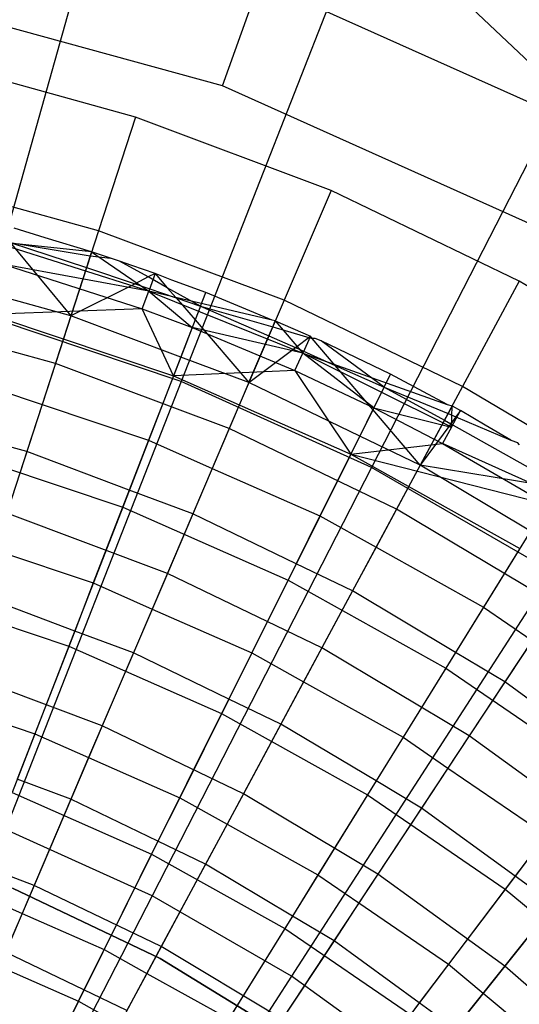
# Model space of a CAD drawing. Extents: x 0.1 to 25.1, y -5.4 to 12.3.
# Tile 86 of 107: x 13.2 to 13.7, y 1.9 to 2.8. Entities that reach past the tile are written whole.
import ezdxf

# ---------------------------------------------------------------- set-up
doc = ezdxf.new("R2010")
doc.units = 0
doc.header["$LTSCALE"] = 2.54
doc.layers.get('0').update_dxf_attribs({"color": 13, "linetype": 'CONTINUOUS'})

# ---------------------------------------------------------------- blocks, each defined once
blk = doc.blocks.new('GRUPUJ_1')
at = {"color": 0}
for p, q in [((13.16695, 8.36862, 18.29638), (13.04485, 7.93464, 18.47771)), ((13.16695, 8.36862, 18.29638), (13.04485, 7.93464, 18.47771)), ((13.4132, 8.32494, 7.37045), (13.64552, 8.10471, 7.3365)), ((13.4132, 8.32494, 7.37045), (13.64552, 8.10471, 7.3365)), ((13.39966, 8.29044, 18.29638), (13.23496, 7.87077, 18.47771)), ((13.39966, 8.29044, 18.29638), (13.23496, 7.87077, 18.47771)), ((13.27449, 8.15456, 7.325), (13.31053, 8.25488, 7.3365)), ((13.27449, 8.15456, 7.325), (13.31053, 8.25488, 7.3365)), ((13.31053, 8.25488, 7.3365), (13.64552, 8.10471, 7.3365)), ((13.31053, 8.25488, 7.3365), (13.64552, 8.10471, 7.3365)), ((13.27449, 8.15456, 7.325), (12.93624, 8.24751, 7.325)), ((13.27449, 8.15456, 7.325), (12.93624, 8.24751, 7.325)), ((13.62343, 8.18947, 18.29638), (13.41776, 7.78829, 18.47771)), ((13.62343, 8.18947, 18.29638), (13.41776, 7.78829, 18.47771)), ((13.19098, 8.12476, 7.225), (12.99757, 8.17814, 7.225)), ((13.19098, 8.12476, 7.225), (12.99757, 8.17814, 7.225)), ((13.59459, 8.01106, 7.325), (13.27449, 8.15456, 7.325)), ((13.59459, 8.01106, 7.325), (13.27449, 8.15456, 7.325)), ((13.19098, 8.12476, 7.225), (13.15552, 8.01563, 7.10368)), ((13.19098, 8.12476, 7.225), (13.15552, 8.01563, 7.10368)), ((13.37883, 8.05426, 7.225), (13.19098, 8.12476, 7.225)), ((13.37883, 8.05426, 7.225), (13.19098, 8.12476, 7.225)), ((13.15552, 8.01563, 7.10368), (12.97204, 8.06627, 7.10368)), ((13.15552, 8.01563, 7.10368), (12.97204, 8.06627, 7.10368)), ((13.37883, 8.05426, 7.225), (13.33373, 7.94875, 7.10368)), ((13.37883, 8.05426, 7.225), (13.33373, 7.94875, 7.10368)), ((13.5596, 7.96721, 7.225), (13.37883, 8.05426, 7.225)), ((13.5596, 7.96721, 7.225), (13.37883, 8.05426, 7.225)), ((13.10447, 8.00868, 7.225), (13.07469, 8.01797, 7.225)), ((13.10447, 8.00868, 7.225), (13.07469, 8.01797, 7.225)), ((13.10447, 8.00868, 7.225), (13.07469, 8.01797, 7.225)), ((13.14894, 7.99535, 7.225), (13.10447, 8.00868, 7.225)), ((13.14894, 7.99535, 7.225), (13.10447, 8.00868, 7.225)), ((13.14894, 7.99535, 7.225), (13.10447, 8.00868, 7.225)), ((13.15552, 8.01563, 7.10368), (13.11412, 7.88819, 6.97766)), ((13.15552, 8.01563, 7.10368), (13.11412, 7.88819, 6.97766)), ((13.33373, 7.94875, 7.10368), (13.15552, 8.01563, 7.10368)), ((13.33373, 7.94875, 7.10368), (13.15552, 8.01563, 7.10368)), ((13.20372, 7.95749, 7.24224), (13.05166, 8.00561, 7.24224)), ((13.14894, 7.99535, 7.225), (13.05166, 8.00561, 7.24224)), ((13.20372, 7.95749, 7.24224), (13.05166, 8.00561, 7.24224)), ((13.14894, 7.99535, 7.225), (13.05166, 8.00561, 7.24224)), ((13.07084, 8.00442, 7.21031), (13.14406, 7.98036, 7.20987)), ((13.07084, 8.00442, 7.21031), (13.14764, 7.99138, 7.22096)), ((13.07084, 8.00442, 7.21031), (13.12896, 7.93388, 7.15925)), ((13.07084, 8.00442, 7.21031), (13.14406, 7.98036, 7.20987)), ((13.07084, 8.00442, 7.21031), (13.14764, 7.99138, 7.22096)), ((13.07084, 8.00442, 7.21031), (13.12896, 7.93388, 7.15925)), ((13.07084, 8.00442, 7.21031), (13.14406, 7.98036, 7.20987)), ((13.14764, 7.99138, 7.22096), (13.14406, 7.98036, 7.20987)), ((13.14764, 7.99138, 7.22096), (13.14406, 7.98036, 7.20987)), ((13.14894, 7.99535, 7.225), (13.14764, 7.99138, 7.22096)), ((13.14894, 7.99535, 7.225), (13.14764, 7.99138, 7.22096)), ((13.14764, 7.99138, 7.22096), (13.16713, 7.98913, 7.225)), ((13.14764, 7.99138, 7.22096), (13.16713, 7.98913, 7.225)), ((13.16713, 7.98913, 7.225), (13.14894, 7.99535, 7.225)), ((13.16713, 7.98913, 7.225), (13.14894, 7.99535, 7.225)), ((13.16713, 7.98913, 7.225), (13.14894, 7.99535, 7.225)), ((13.14894, 7.99535, 7.225), (13.20372, 7.95749, 7.24224)), ((13.14894, 7.99535, 7.225), (13.20372, 7.95749, 7.24224)), ((13.17567, 7.98647, 7.225), (13.16713, 7.98913, 7.225)), ((13.17567, 7.98647, 7.225), (13.16713, 7.98913, 7.225)), ((13.17567, 7.98647, 7.225), (13.16713, 7.98913, 7.225)), ((13.20372, 7.95749, 7.24224), (13.06478, 7.98315, 7.25948)), ((13.20372, 7.95749, 7.24224), (13.06478, 7.98315, 7.25948)), ((13.06478, 7.98315, 7.25948), (13.1976, 7.94045, 7.25948)), ((13.06478, 7.98315, 7.25948), (13.1976, 7.94045, 7.25948)), ((13.14406, 7.98036, 7.20987), (13.12896, 7.93388, 7.15925)), ((13.14406, 7.98036, 7.20987), (13.12896, 7.93388, 7.15925)), ((13.14406, 7.98036, 7.20987), (13.19074, 7.96463, 7.20994)), ((13.14406, 7.98036, 7.20987), (13.19074, 7.96463, 7.20994)), ((13.14406, 7.98036, 7.20987), (13.19074, 7.96463, 7.20994)), ((13.18759, 7.98214, 7.225), (13.17567, 7.98647, 7.225)), ((13.18759, 7.98214, 7.225), (13.17567, 7.98647, 7.225)), ((13.20327, 7.97119, 7.21974), (13.17567, 7.98647, 7.225)), ((13.20327, 7.97119, 7.21974), (13.17567, 7.98647, 7.225)), ((13.18759, 7.98214, 7.225), (13.17567, 7.98647, 7.225)), ((13.20984, 7.97453, 7.225), (13.18759, 7.98214, 7.225)), ((13.20984, 7.97453, 7.225), (13.18759, 7.98214, 7.225)), ((13.20984, 7.97453, 7.225), (13.18759, 7.98214, 7.225)), ((13.20327, 7.97119, 7.21974), (13.19074, 7.96463, 7.20994)), ((13.20327, 7.97119, 7.21974), (13.19074, 7.96463, 7.20994)), ((13.20984, 7.97453, 7.225), (13.20327, 7.97119, 7.21974)), ((13.20984, 7.97453, 7.225), (13.20327, 7.97119, 7.21974)), ((13.22162, 7.96088, 7.21637), (13.20327, 7.97119, 7.21974)), ((13.22162, 7.96088, 7.21637), (13.20327, 7.97119, 7.21974)), ((13.20984, 7.97453, 7.225), (13.20372, 7.95749, 7.24224)), ((13.20984, 7.97453, 7.225), (13.20372, 7.95749, 7.24224)), ((13.22605, 7.96816, 7.225), (13.20984, 7.97453, 7.225)), ((13.22605, 7.96816, 7.225), (13.20984, 7.97453, 7.225)), ((13.20984, 7.97453, 7.225), (13.22162, 7.96088, 7.21637)), ((13.22605, 7.96816, 7.225), (13.20984, 7.97453, 7.225)), ((13.20984, 7.97453, 7.225), (13.22162, 7.96088, 7.21637)), ((13.20984, 7.97453, 7.225), (13.22162, 7.96088, 7.21637)), ((13.22605, 7.96816, 7.225), (13.20984, 7.97453, 7.225)), ((13.19074, 7.96463, 7.20994), (13.12896, 7.93388, 7.15925)), ((13.19074, 7.96463, 7.20994), (13.12896, 7.93388, 7.15925)), ((13.19074, 7.96463, 7.20994), (13.22998, 7.95108, 7.2103)), ((13.19074, 7.96463, 7.20994), (13.22998, 7.95108, 7.2103)), ((13.19074, 7.96463, 7.20994), (13.22998, 7.95108, 7.2103)), ((13.25352, 7.94319, 7.21031), (13.22162, 7.96088, 7.21637)), ((13.25352, 7.94319, 7.21031), (13.22162, 7.96088, 7.21637)), ((13.22162, 7.96088, 7.21637), (13.22998, 7.95108, 7.2103)), ((13.22162, 7.96088, 7.21637), (13.22998, 7.95108, 7.2103)), ((13.22162, 7.96088, 7.21637), (13.22998, 7.95108, 7.2103)), ((13.25861, 7.95633, 7.225), (13.22605, 7.96816, 7.225)), ((13.25861, 7.95633, 7.225), (13.22605, 7.96816, 7.225)), ((13.25861, 7.95633, 7.225), (13.22605, 7.96816, 7.225)), ((13.25861, 7.95633, 7.225), (13.22605, 7.96816, 7.225)), ((13.5596, 7.96721, 7.225), (13.50523, 7.86616, 7.10368)), ((13.5596, 7.96721, 7.225), (13.50523, 7.86616, 7.10368)), ((13.73184, 7.8643, 7.225), (13.5596, 7.96721, 7.225)), ((13.73184, 7.8643, 7.225), (13.5596, 7.96721, 7.225)), ((13.12896, 7.93388, 7.15925), (13.05645, 7.95385, 7.15929)), ((13.12896, 7.93388, 7.15925), (13.05645, 7.95385, 7.15929)), ((13.1976, 7.94045, 7.25948), (13.20372, 7.95749, 7.24224)), ((13.1976, 7.94045, 7.25948), (13.20372, 7.95749, 7.24224)), ((13.32243, 7.92966, 7.2252), (13.20372, 7.95749, 7.24224)), ((13.20372, 7.95749, 7.24224), (13.35164, 7.89787, 7.24224)), ((13.20372, 7.95749, 7.24224), (13.35164, 7.89787, 7.24224)), ((13.20372, 7.95749, 7.24224), (13.24553, 7.92257, 7.25948)), ((13.20372, 7.95749, 7.24224), (13.24553, 7.92257, 7.25948)), ((13.32243, 7.92966, 7.2252), (13.20372, 7.95749, 7.24224)), ((13.22998, 7.95108, 7.2103), (13.25352, 7.94319, 7.21031)), ((13.22998, 7.95108, 7.2103), (13.25352, 7.94319, 7.21031)), ((13.22998, 7.95108, 7.2103), (13.24837, 7.92989, 7.19677)), ((13.22998, 7.95108, 7.2103), (13.24837, 7.92989, 7.19677)), ((13.22998, 7.95108, 7.2103), (13.24837, 7.92989, 7.19677)), ((13.22998, 7.95108, 7.2103), (13.24837, 7.92989, 7.19677)), ((13.25352, 7.94319, 7.21031), (13.25861, 7.95633, 7.225)), ((13.25352, 7.94319, 7.21031), (13.25861, 7.95633, 7.225)), ((13.29311, 7.94181, 7.225), (13.25861, 7.95633, 7.225)), ((13.29311, 7.94181, 7.225), (13.25861, 7.95633, 7.225)), ((13.29311, 7.94181, 7.225), (13.25861, 7.95633, 7.225)), ((13.29311, 7.94181, 7.225), (13.25861, 7.95633, 7.225)), ((13.25352, 7.94319, 7.21031), (13.24837, 7.92989, 7.19677)), ((13.25352, 7.94319, 7.21031), (13.24837, 7.92989, 7.19677)), ((13.25352, 7.94319, 7.21031), (13.32287, 7.92334, 7.21892)), ((13.25352, 7.94319, 7.21031), (13.31917, 7.91468, 7.20988)), ((13.25352, 7.94319, 7.21031), (13.32287, 7.92334, 7.21892)), ((13.25352, 7.94319, 7.21031), (13.31917, 7.91468, 7.20988)), ((13.33373, 7.94875, 7.10368), (13.28107, 7.82554, 6.97766)), ((13.33373, 7.94875, 7.10368), (13.28107, 7.82554, 6.97766)), ((13.32243, 7.92966, 7.2252), (13.29311, 7.94181, 7.225)), ((13.32243, 7.92966, 7.2252), (13.29311, 7.94181, 7.225)), ((13.32243, 7.92966, 7.2252), (13.29311, 7.94181, 7.225)), ((13.32243, 7.92966, 7.2252), (13.29311, 7.94181, 7.225)), ((13.50523, 7.86616, 7.10368), (13.33373, 7.94875, 7.10368)), ((13.50523, 7.86616, 7.10368), (13.33373, 7.94875, 7.10368)), ((13.11412, 7.88819, 6.97766), (12.94222, 7.93563, 6.97766)), ((13.11412, 7.88819, 6.97766), (12.94222, 7.93563, 6.97766)), ((13.23496, 7.87077, 18.47771), (13.04485, 7.93464, 18.47771)), ((13.23496, 7.87077, 18.47771), (13.04485, 7.93464, 18.47771)), ((13.1976, 7.94045, 7.25948), (13.05116, 7.93527, 7.20851)), ((13.1976, 7.94045, 7.25948), (13.05116, 7.93527, 7.20851)), ((13.05116, 7.93527, 7.20851), (13.22755, 7.87615, 7.20851)), ((13.05116, 7.93527, 7.20851), (13.22755, 7.87615, 7.20851)), ((13.12896, 7.93388, 7.15925), (13.1013, 7.84875, 7.07655)), ((13.12896, 7.93388, 7.15925), (13.1013, 7.84875, 7.07655)), ((13.23454, 7.8942, 7.1593), (13.12896, 7.93388, 7.15925)), ((13.23454, 7.8942, 7.1593), (13.12896, 7.93388, 7.15925)), ((13.1976, 7.94045, 7.25948), (13.24553, 7.92257, 7.25948)), ((13.22755, 7.87615, 7.20851), (13.1976, 7.94045, 7.25948)), ((13.1976, 7.94045, 7.25948), (13.24553, 7.92257, 7.25948)), ((13.22755, 7.87615, 7.20851), (13.1976, 7.94045, 7.25948)), ((13.24553, 7.92257, 7.25948), (13.22755, 7.87615, 7.20851)), ((13.24553, 7.92257, 7.25948), (13.22755, 7.87615, 7.20851)), ((13.24837, 7.92989, 7.19677), (13.23454, 7.8942, 7.1593)), ((13.24837, 7.92989, 7.19677), (13.23454, 7.8942, 7.1593)), ((13.24837, 7.92989, 7.19677), (13.23454, 7.8942, 7.1593)), ((13.24837, 7.92989, 7.19677), (13.23454, 7.8942, 7.1593)), ((13.24553, 7.92257, 7.25948), (13.34423, 7.88135, 7.25948)), ((13.35164, 7.89787, 7.24224), (13.24553, 7.92257, 7.25948)), ((13.35164, 7.89787, 7.24224), (13.24553, 7.92257, 7.25948)), ((13.24553, 7.92257, 7.25948), (13.34423, 7.88135, 7.25948)), ((13.24837, 7.92989, 7.19677), (13.29995, 7.8697, 7.15925)), ((13.24837, 7.92989, 7.19677), (13.29995, 7.8697, 7.15925)), ((13.31917, 7.91468, 7.20988), (13.32287, 7.92334, 7.21892)), ((13.31917, 7.91468, 7.20988), (13.32287, 7.92334, 7.21892)), ((13.31917, 7.91468, 7.20988), (13.32287, 7.92334, 7.21892)), ((13.31917, 7.91468, 7.20988), (13.32287, 7.92334, 7.21892)), ((13.32535, 7.92914, 7.225), (13.32243, 7.92966, 7.2252)), ((13.32535, 7.92914, 7.225), (13.32243, 7.92966, 7.2252)), ((13.32535, 7.92914, 7.225), (13.32243, 7.92966, 7.2252)), ((13.32535, 7.92914, 7.225), (13.32243, 7.92966, 7.2252)), ((13.32287, 7.92334, 7.21892), (13.32535, 7.92914, 7.225)), ((13.32287, 7.92334, 7.21892), (13.32535, 7.92914, 7.225)), ((13.32287, 7.92334, 7.21892), (13.32535, 7.92914, 7.225)), ((13.32287, 7.92334, 7.21892), (13.32535, 7.92914, 7.225)), ((13.32287, 7.92334, 7.21892), (13.36087, 7.91221, 7.22388)), ((13.32287, 7.92334, 7.21892), (13.36087, 7.91221, 7.22388)), ((13.32535, 7.92914, 7.225), (13.35904, 7.91439, 7.225)), ((13.32535, 7.92914, 7.225), (13.35904, 7.91439, 7.225)), ((13.32535, 7.92914, 7.225), (13.35164, 7.89787, 7.24224)), ((13.32535, 7.92914, 7.225), (13.35164, 7.89787, 7.24224)), ((13.32535, 7.92914, 7.225), (13.35904, 7.91439, 7.225)), ((13.32535, 7.92914, 7.225), (13.35904, 7.91439, 7.225)), ((13.29995, 7.8697, 7.15925), (13.31917, 7.91468, 7.20988)), ((13.29995, 7.8697, 7.15925), (13.31917, 7.91468, 7.20988)), ((13.31917, 7.91468, 7.20988), (13.34484, 7.90337, 7.20986)), ((13.31917, 7.91468, 7.20988), (13.34484, 7.90337, 7.20986)), ((13.31917, 7.91468, 7.20988), (13.34484, 7.90337, 7.20986)), ((13.31917, 7.91468, 7.20988), (13.34484, 7.90337, 7.20986)), ((13.34484, 7.90337, 7.20986), (13.35904, 7.91439, 7.225)), ((13.34484, 7.90337, 7.20986), (13.35904, 7.91439, 7.225)), ((13.35904, 7.91439, 7.225), (13.35164, 7.89787, 7.24224)), ((13.35904, 7.91439, 7.225), (13.35164, 7.89787, 7.24224)), ((13.36087, 7.91221, 7.22388), (13.35904, 7.91439, 7.225)), ((13.36087, 7.91221, 7.22388), (13.35904, 7.91439, 7.225)), ((13.36087, 7.91221, 7.22388), (13.35904, 7.91439, 7.225)), ((13.36087, 7.91221, 7.22388), (13.35904, 7.91439, 7.225)), ((13.29995, 7.8697, 7.15925), (13.34484, 7.90337, 7.20986)), ((13.29995, 7.8697, 7.15925), (13.34484, 7.90337, 7.20986)), ((13.34484, 7.90337, 7.20986), (13.38293, 7.88617, 7.21019)), ((13.34484, 7.90337, 7.20986), (13.38293, 7.88617, 7.21019)), ((13.34484, 7.90337, 7.20986), (13.38293, 7.88617, 7.21019)), ((13.34484, 7.90337, 7.20986), (13.38293, 7.88617, 7.21019)), ((13.36351, 7.91219, 7.225), (13.36087, 7.91221, 7.22388)), ((13.38293, 7.88617, 7.21019), (13.36087, 7.91221, 7.22388)), ((13.36351, 7.91219, 7.225), (13.36087, 7.91221, 7.22388)), ((13.38293, 7.88617, 7.21019), (13.36087, 7.91221, 7.22388)), ((13.36351, 7.91219, 7.225), (13.36087, 7.91221, 7.22388)), ((13.38293, 7.88617, 7.21019), (13.36087, 7.91221, 7.22388)), ((13.38293, 7.88617, 7.21019), (13.36087, 7.91221, 7.22388)), ((13.36351, 7.91219, 7.225), (13.36087, 7.91221, 7.22388)), ((13.36942, 7.90971, 7.225), (13.36351, 7.91219, 7.225)), ((13.36942, 7.90971, 7.225), (13.36351, 7.91219, 7.225)), ((13.36942, 7.90971, 7.225), (13.36351, 7.91219, 7.225)), ((13.36942, 7.90971, 7.225), (13.36351, 7.91219, 7.225)), ((13.43605, 7.87798, 7.225), (13.36942, 7.90971, 7.225)), ((13.42977, 7.86537, 7.21031), (13.36942, 7.90971, 7.225)), ((13.43605, 7.87798, 7.225), (13.36942, 7.90971, 7.225)), ((13.43605, 7.87798, 7.225), (13.36942, 7.90971, 7.225)), ((13.42977, 7.86537, 7.21031), (13.36942, 7.90971, 7.225)), ((13.43605, 7.87798, 7.225), (13.36942, 7.90971, 7.225)), ((13.23454, 7.8942, 7.1593), (13.20365, 7.81446, 7.07654)), ((13.23454, 7.8942, 7.1593), (13.20365, 7.81446, 7.07654)), ((13.29995, 7.8697, 7.15925), (13.23454, 7.8942, 7.1593)), ((13.29995, 7.8697, 7.15925), (13.23454, 7.8942, 7.1593)), ((13.34423, 7.88135, 7.25948), (13.35164, 7.89787, 7.24224)), ((13.34423, 7.88135, 7.25948), (13.35164, 7.89787, 7.24224)), ((13.41991, 7.84557, 7.25948), (13.35164, 7.89787, 7.24224)), ((13.49456, 7.82711, 7.24224), (13.35164, 7.89787, 7.24224)), ((13.41991, 7.84557, 7.25948), (13.35164, 7.89787, 7.24224)), ((13.35164, 7.89787, 7.24224), (13.49052, 7.8488, 7.22527)), ((13.49456, 7.82711, 7.24224), (13.35164, 7.89787, 7.24224)), ((13.35164, 7.89787, 7.24224), (13.49052, 7.8488, 7.22527)), ((13.11412, 7.88819, 6.97766), (13.06743, 7.74451, 6.85262)), ((13.11412, 7.88819, 6.97766), (13.06743, 7.74451, 6.85262)), ((13.28107, 7.82554, 6.97766), (13.11412, 7.88819, 6.97766)), ((13.28107, 7.82554, 6.97766), (13.11412, 7.88819, 6.97766)), ((13.41912, 7.84398, 7.18743), (13.38293, 7.88617, 7.21019)), ((13.38293, 7.88617, 7.21019), (13.42977, 7.86537, 7.21031)), ((13.41912, 7.84398, 7.18743), (13.38293, 7.88617, 7.21019)), ((13.38293, 7.88617, 7.21019), (13.42977, 7.86537, 7.21031)), ((13.41912, 7.84398, 7.18743), (13.38293, 7.88617, 7.21019)), ((13.41912, 7.84398, 7.18743), (13.38293, 7.88617, 7.21019)), ((13.22755, 7.87615, 7.20851), (13.17877, 7.75023, 7.08212)), ((13.22755, 7.87615, 7.20851), (13.17877, 7.75023, 7.08212)), ((13.34423, 7.88135, 7.25948), (13.22755, 7.87615, 7.20851)), ((13.34423, 7.88135, 7.25948), (13.22755, 7.87615, 7.20851)), ((13.22755, 7.87615, 7.20851), (13.39772, 7.80101, 7.20851)), ((13.22755, 7.87615, 7.20851), (13.39772, 7.80101, 7.20851)), ((13.34423, 7.88135, 7.25948), (13.41991, 7.84557, 7.25948)), ((13.34423, 7.88135, 7.25948), (13.39772, 7.80101, 7.20851)), ((13.34423, 7.88135, 7.25948), (13.41991, 7.84557, 7.25948)), ((13.34423, 7.88135, 7.25948), (13.39772, 7.80101, 7.20851)), ((13.42977, 7.86537, 7.21031), (13.43605, 7.87798, 7.225)), ((13.42977, 7.86537, 7.21031), (13.43605, 7.87798, 7.225)), ((13.46779, 7.86084, 7.225), (13.43605, 7.87798, 7.225)), ((13.46779, 7.86084, 7.225), (13.43605, 7.87798, 7.225)), ((13.46779, 7.86084, 7.225), (13.43605, 7.87798, 7.225)), ((13.46779, 7.86084, 7.225), (13.43605, 7.87798, 7.225)), ((13.03306, 7.87163, 7.07654), (13.1013, 7.84875, 7.07655)), ((13.03306, 7.87163, 7.07654), (13.1013, 7.84875, 7.07655)), ((13.23496, 7.87077, 18.47771), (13.06615, 7.44065, 18.62143)), ((13.23496, 7.87077, 18.47771), (13.06615, 7.44065, 18.62143)), ((13.41776, 7.78829, 18.47771), (13.23496, 7.87077, 18.47771)), ((13.41776, 7.78829, 18.47771), (13.23496, 7.87077, 18.47771)), ((13.29995, 7.8697, 7.15925), (13.26478, 7.78744, 7.07656)), ((13.29995, 7.8697, 7.15925), (13.26478, 7.78744, 7.07656)), ((13.40637, 7.81838, 7.15932), (13.29995, 7.8697, 7.15925)), ((13.40637, 7.81838, 7.15932), (13.29995, 7.8697, 7.15925)), ((13.50523, 7.86616, 7.10368), (13.44173, 7.74816, 6.97766)), ((13.50523, 7.86616, 7.10368), (13.44173, 7.74816, 6.97766)), ((13.66863, 7.76853, 7.10368), (13.50523, 7.86616, 7.10368)), ((13.66863, 7.76853, 7.10368), (13.50523, 7.86616, 7.10368)), ((13.42977, 7.86537, 7.21031), (13.41912, 7.84398, 7.18743)), ((13.42977, 7.86537, 7.21031), (13.41912, 7.84398, 7.18743)), ((13.42977, 7.86537, 7.21031), (13.48769, 7.83359, 7.2099)), ((13.42977, 7.86537, 7.21031), (13.49122, 7.84013, 7.2171)), ((13.42977, 7.86537, 7.21031), (13.48769, 7.83359, 7.2099)), ((13.42977, 7.86537, 7.21031), (13.49122, 7.84013, 7.2171)), ((13.49052, 7.8488, 7.22527), (13.46779, 7.86084, 7.225)), ((13.49052, 7.8488, 7.22527), (13.46779, 7.86084, 7.225)), ((13.49052, 7.8488, 7.22527), (13.46779, 7.86084, 7.225)), ((13.49052, 7.8488, 7.22527), (13.46779, 7.86084, 7.225)), ((13.1013, 7.84875, 7.07655), (13.08661, 7.80353, 7.03264)), ((13.1013, 7.84875, 7.07655), (13.08661, 7.80353, 7.03264)), ((13.1013, 7.84875, 7.07655), (13.20365, 7.81446, 7.07654)), ((13.1013, 7.84875, 7.07655), (13.20365, 7.81446, 7.07654)), ((13.49052, 7.8488, 7.22527), (13.49512, 7.84739, 7.225)), ((13.49052, 7.8488, 7.22527), (13.49512, 7.84739, 7.225)), ((13.49052, 7.8488, 7.22527), (13.49512, 7.84739, 7.225)), ((13.49052, 7.8488, 7.22527), (13.49512, 7.84739, 7.225)), ((13.49512, 7.84739, 7.225), (13.49122, 7.84013, 7.2171)), ((13.49512, 7.84739, 7.225), (13.49122, 7.84013, 7.2171)), ((13.49512, 7.84739, 7.225), (13.49122, 7.84013, 7.2171)), ((13.49456, 7.82711, 7.24224), (13.49512, 7.84739, 7.225)), ((13.49456, 7.82711, 7.24224), (13.49512, 7.84739, 7.225)), ((13.49512, 7.84739, 7.225), (13.50321, 7.84301, 7.225)), ((13.49512, 7.84739, 7.225), (13.50321, 7.84301, 7.225)), ((13.49512, 7.84739, 7.225), (13.50321, 7.84301, 7.225)), ((13.41991, 7.84557, 7.25948), (13.39772, 7.80101, 7.20851)), ((13.41991, 7.84557, 7.25948), (13.39772, 7.80101, 7.20851)), ((13.41912, 7.84398, 7.18743), (13.40637, 7.81838, 7.15932)), ((13.41912, 7.84398, 7.18743), (13.40637, 7.81838, 7.15932)), ((13.41912, 7.84398, 7.18743), (13.40637, 7.81838, 7.15932)), ((13.41912, 7.84398, 7.18743), (13.40637, 7.81838, 7.15932)), ((13.46449, 7.79046, 7.15925), (13.41912, 7.84398, 7.18743)), ((13.46449, 7.79046, 7.15925), (13.41912, 7.84398, 7.18743)), ((13.41991, 7.84557, 7.25948), (13.49456, 7.82711, 7.24224)), ((13.41991, 7.84557, 7.25948), (13.49456, 7.82711, 7.24224)), ((13.41991, 7.84557, 7.25948), (13.48591, 7.8112, 7.25948)), ((13.41991, 7.84557, 7.25948), (13.48591, 7.8112, 7.25948)), ((13.49122, 7.84013, 7.2171), (13.48769, 7.83359, 7.2099)), ((13.49122, 7.84013, 7.2171), (13.48769, 7.83359, 7.2099)), ((13.49122, 7.84013, 7.2171), (13.48769, 7.83359, 7.2099)), ((13.49122, 7.84013, 7.2171), (13.49881, 7.83699, 7.21797)), ((13.49122, 7.84013, 7.2171), (13.49881, 7.83699, 7.21797)), ((13.49456, 7.82711, 7.24224), (13.50321, 7.84301, 7.225)), ((13.49456, 7.82711, 7.24224), (13.50321, 7.84301, 7.225)), ((13.50321, 7.84301, 7.225), (13.49881, 7.83699, 7.21797)), ((13.50321, 7.84301, 7.225), (13.49881, 7.83699, 7.21797)), ((13.52672, 7.82904, 7.225), (13.50321, 7.84301, 7.225)), ((13.52672, 7.82904, 7.225), (13.50321, 7.84301, 7.225)), ((13.52672, 7.82904, 7.225), (13.50321, 7.84301, 7.225)), ((13.48769, 7.83359, 7.2099), (13.46449, 7.79046, 7.15925)), ((13.48769, 7.83359, 7.2099), (13.46449, 7.79046, 7.15925)), ((13.49383, 7.83019, 7.20988), (13.46449, 7.79046, 7.15925)), ((13.49383, 7.83019, 7.20988), (13.46449, 7.79046, 7.15925)), ((13.48769, 7.83359, 7.2099), (13.49383, 7.83019, 7.20988)), ((13.48769, 7.83359, 7.2099), (13.49383, 7.83019, 7.20988)), ((13.48769, 7.83359, 7.2099), (13.49383, 7.83019, 7.20988)), ((13.49881, 7.83699, 7.21797), (13.49383, 7.83019, 7.20988)), ((13.49881, 7.83699, 7.21797), (13.49383, 7.83019, 7.20988)), ((13.49881, 7.83699, 7.21797), (13.49383, 7.83019, 7.20988)), ((13.49383, 7.83019, 7.20988), (13.59809, 7.77161, 7.21031)), ((13.49383, 7.83019, 7.20988), (13.59809, 7.77161, 7.21031)), ((13.49881, 7.83699, 7.21797), (13.55164, 7.81452, 7.22465)), ((13.49881, 7.83699, 7.21797), (13.55164, 7.81452, 7.22465)), ((13.49881, 7.83699, 7.21797), (13.55164, 7.81452, 7.22465)), ((13.55164, 7.81452, 7.22465), (13.52672, 7.82904, 7.225)), ((13.55164, 7.81452, 7.22465), (13.52672, 7.82904, 7.225)), ((13.55164, 7.81452, 7.22465), (13.52672, 7.82904, 7.225)), ((13.08661, 7.80353, 7.03264), (13.01896, 7.82211, 7.03273)), ((13.08661, 7.80353, 7.03264), (13.01896, 7.82211, 7.03273)), ((13.28107, 7.82554, 6.97766), (13.22169, 7.68661, 6.85262)), ((13.28107, 7.82554, 6.97766), (13.22169, 7.68661, 6.85262)), ((13.44173, 7.74816, 6.97766), (13.28107, 7.82554, 6.97766)), ((13.44173, 7.74816, 6.97766), (13.28107, 7.82554, 6.97766)), ((13.40637, 7.81838, 7.15932), (13.36823, 7.74178, 7.07654)), ((13.40637, 7.81838, 7.15932), (13.36823, 7.74178, 7.07654)), ((13.46449, 7.79046, 7.15925), (13.40637, 7.81838, 7.15932)), ((13.46449, 7.79046, 7.15925), (13.40637, 7.81838, 7.15932)), ((13.49456, 7.82711, 7.24224), (13.48591, 7.8112, 7.25948)), ((13.49456, 7.82711, 7.24224), (13.48591, 7.8112, 7.25948)), ((13.20365, 7.81446, 7.07654), (13.18506, 7.76648, 7.03274)), ((13.20365, 7.81446, 7.07654), (13.18506, 7.76648, 7.03274)), ((13.20365, 7.81446, 7.07654), (13.26478, 7.78744, 7.07656)), ((13.20365, 7.81446, 7.07654), (13.26478, 7.78744, 7.07656)), ((13.39772, 7.80101, 7.20851), (13.48591, 7.8112, 7.25948)), ((13.39772, 7.80101, 7.20851), (13.48591, 7.8112, 7.25948)), ((13.48591, 7.8112, 7.25948), (13.58645, 7.75281, 7.25948)), ((13.63165, 7.74561, 7.24224), (13.48591, 7.8112, 7.25948)), ((13.63165, 7.74561, 7.24224), (13.48591, 7.8112, 7.25948)), ((13.48591, 7.8112, 7.25948), (13.58645, 7.75281, 7.25948)), ((13.55164, 7.81452, 7.22465), (13.5579, 7.81221, 7.225)), ((13.55164, 7.81452, 7.22465), (13.5579, 7.81221, 7.225)), ((13.55164, 7.81452, 7.22465), (13.5579, 7.81221, 7.225)), ((13.55164, 7.81452, 7.22465), (13.5579, 7.81221, 7.225)), ((13.55971, 7.80986, 7.22463), (13.5579, 7.81221, 7.225)), ((13.55971, 7.80986, 7.22463), (13.5579, 7.81221, 7.225)), ((13.55971, 7.80986, 7.22463), (13.5579, 7.81221, 7.225)), ((13.55971, 7.80986, 7.22463), (13.5579, 7.81221, 7.225)), ((13.01421, 7.80539, 7.08212), (13.17877, 7.75023, 7.08212)), ((13.01421, 7.80539, 7.08212), (13.17877, 7.75023, 7.08212)), ((13.08661, 7.80353, 7.03264), (13.0559, 7.70901, 6.95194)), ((13.08661, 7.80353, 7.03264), (13.0559, 7.70901, 6.95194)), ((13.18506, 7.76648, 7.03274), (13.08661, 7.80353, 7.03264)), ((13.18506, 7.76648, 7.03274), (13.08661, 7.80353, 7.03264)), ((13.39772, 7.80101, 7.20851), (13.33753, 7.68013, 7.08212)), ((13.39772, 7.80101, 7.20851), (13.33753, 7.68013, 7.08212)), ((13.39772, 7.80101, 7.20851), (13.58645, 7.75281, 7.25948)), ((13.39772, 7.80101, 7.20851), (13.58645, 7.75281, 7.25948)), ((13.39772, 7.80101, 7.20851), (13.56024, 7.71048, 7.20851)), ((13.39772, 7.80101, 7.20851), (13.56024, 7.71048, 7.20851)), ((13.46449, 7.79046, 7.15925), (13.42212, 7.71173, 7.07658)), ((13.46449, 7.79046, 7.15925), (13.42212, 7.71173, 7.07658)), ((13.5963, 7.76872, 7.20776), (13.46449, 7.79046, 7.15925)), ((13.5963, 7.76872, 7.20776), (13.46449, 7.79046, 7.15925)), ((13.57049, 7.72704, 7.15934), (13.46449, 7.79046, 7.15925)), ((13.57049, 7.72704, 7.15934), (13.46449, 7.79046, 7.15925)), ((13.41776, 7.78829, 18.47771), (13.20696, 7.37711, 18.62143)), ((13.41776, 7.78829, 18.47771), (13.20696, 7.37711, 18.62143)), ((13.26478, 7.78744, 7.07656), (13.24608, 7.74367, 7.03264)), ((13.26478, 7.78744, 7.07656), (13.24608, 7.74367, 7.03264)), ((13.26478, 7.78744, 7.07656), (13.36823, 7.74178, 7.07654)), ((13.26478, 7.78744, 7.07656), (13.36823, 7.74178, 7.07654)), ((13.59144, 7.68801, 18.47771), (13.41776, 7.78829, 18.47771)), ((13.59144, 7.68801, 18.47771), (13.41776, 7.78829, 18.47771)), ((13.18506, 7.76648, 7.03274), (13.15053, 7.67735, 6.95188)), ((13.18506, 7.76648, 7.03274), (13.15053, 7.67735, 6.95188)), ((13.24608, 7.74367, 7.03264), (13.18506, 7.76648, 7.03274)), ((13.24608, 7.74367, 7.03264), (13.18506, 7.76648, 7.03274)), ((13.22169, 7.68661, 6.85262), (13.06743, 7.74451, 6.85262)), ((13.22169, 7.68661, 6.85262), (13.06743, 7.74451, 6.85262)), ((13.17877, 7.75023, 7.08212), (13.12704, 7.61672, 6.96458)), ((13.17877, 7.75023, 7.08212), (13.12704, 7.61672, 6.96458)), ((13.17877, 7.75023, 7.08212), (13.33753, 7.68013, 7.08212)), ((13.17877, 7.75023, 7.08212), (13.33753, 7.68013, 7.08212)), ((13.24608, 7.74367, 7.03264), (13.20704, 7.65233, 6.95195)), ((13.24608, 7.74367, 7.03264), (13.20704, 7.65233, 6.95195)), ((13.34532, 7.69577, 7.03276), (13.24608, 7.74367, 7.03264)), ((13.34532, 7.69577, 7.03276), (13.24608, 7.74367, 7.03264)), ((13.44173, 7.74816, 6.97766), (13.37014, 7.61512, 6.85262)), ((13.44173, 7.74816, 6.97766), (13.37014, 7.61512, 6.85262)), ((13.59481, 7.6567, 6.97766), (13.44173, 7.74816, 6.97766)), ((13.59481, 7.6567, 6.97766), (13.44173, 7.74816, 6.97766)), ((13.36823, 7.74178, 7.07654), (13.34532, 7.69577, 7.03276)), ((13.36823, 7.74178, 7.07654), (13.34532, 7.69577, 7.03276)), ((13.36823, 7.74178, 7.07654), (13.42212, 7.71173, 7.07658)), ((13.36823, 7.74178, 7.07654), (13.42212, 7.71173, 7.07658)), ((13.57049, 7.72704, 7.15934), (13.52541, 7.65423, 7.07654)), ((13.57049, 7.72704, 7.15934), (13.52541, 7.65423, 7.07654)), ((13.0559, 7.70901, 6.95194), (13.15053, 7.67735, 6.95188)), ((13.0559, 7.70901, 6.95194), (13.15053, 7.67735, 6.95188)), ((13.42212, 7.71173, 7.07658), (13.39954, 7.66977, 7.03264)), ((13.42212, 7.71173, 7.07658), (13.39954, 7.66977, 7.03264)), ((13.42212, 7.71173, 7.07658), (13.52541, 7.65423, 7.07654)), ((13.42212, 7.71173, 7.07658), (13.52541, 7.65423, 7.07654)), ((13.56024, 7.71048, 7.20851), (13.48916, 7.59568, 7.08212)), ((13.56024, 7.71048, 7.20851), (13.48916, 7.59568, 7.08212)), ((13.34532, 7.69577, 7.03276), (13.30269, 7.61016, 6.95188)), ((13.34532, 7.69577, 7.03276), (13.30269, 7.61016, 6.95188)), ((13.39954, 7.66977, 7.03264), (13.34532, 7.69577, 7.03276)), ((13.39954, 7.66977, 7.03264), (13.34532, 7.69577, 7.03276)), ((13.22169, 7.68661, 6.85262), (13.15912, 7.54023, 6.73753)), ((13.22169, 7.68661, 6.85262), (13.15912, 7.54023, 6.73753)), ((13.37014, 7.61512, 6.85262), (13.22169, 7.68661, 6.85262)), ((13.37014, 7.61512, 6.85262), (13.22169, 7.68661, 6.85262)), ((13.59144, 7.68801, 18.47771), (13.34075, 7.29987, 18.62143)), ((13.59144, 7.68801, 18.47771), (13.34075, 7.29987, 18.62143)), ((13.15053, 7.67735, 6.95188), (13.13267, 7.63124, 6.91508)), ((13.15053, 7.67735, 6.95188), (13.13267, 7.63124, 6.91508)), ((13.15053, 7.67735, 6.95188), (13.20704, 7.65233, 6.95195)), ((13.15053, 7.67735, 6.95188), (13.20704, 7.65233, 6.95195)), ((13.33753, 7.68013, 7.08212), (13.27371, 7.55196, 6.96458)), ((13.33753, 7.68013, 7.08212), (13.27371, 7.55196, 6.96458)), ((13.33753, 7.68013, 7.08212), (13.48916, 7.59568, 7.08212)), ((13.33753, 7.68013, 7.08212), (13.48916, 7.59568, 7.08212)), ((12.97502, 7.66768, 6.96458), (13.12704, 7.61672, 6.96458)), ((12.97502, 7.66768, 6.96458), (13.12704, 7.61672, 6.96458)), ((13.39954, 7.66977, 7.03264), (13.3525, 7.58234, 6.95197)), ((13.39954, 7.66977, 7.03264), (13.3525, 7.58234, 6.95197)), ((13.49838, 7.61058, 7.03277), (13.39954, 7.66977, 7.03264)), ((13.49838, 7.61058, 7.03277), (13.39954, 7.66977, 7.03264)), ((13.13267, 7.63124, 6.91508), (13.04175, 7.66548, 6.91492)), ((13.13267, 7.63124, 6.91508), (13.04175, 7.66548, 6.91492)), ((13.20704, 7.65233, 6.95195), (13.18903, 7.61021, 6.91492)), ((13.20704, 7.65233, 6.95195), (13.18903, 7.61021, 6.91492)), ((13.20704, 7.65233, 6.95195), (13.30269, 7.61016, 6.95188)), ((13.20704, 7.65233, 6.95195), (13.30269, 7.61016, 6.95188)), ((13.52541, 7.65423, 7.07654), (13.49838, 7.61058, 7.03277)), ((13.52541, 7.65423, 7.07654), (13.49838, 7.61058, 7.03277)), ((13.59481, 7.6567, 6.97766), (13.51158, 7.53062, 6.85262)), ((13.59481, 7.6567, 6.97766), (13.51158, 7.53062, 6.85262)), ((13.52541, 7.65423, 7.07654), (13.57205, 7.62222, 7.0766)), ((13.52541, 7.65423, 7.07654), (13.57205, 7.62222, 7.0766)), ((13.13267, 7.63124, 6.91508), (13.09444, 7.53257, 6.83708)), ((13.13267, 7.63124, 6.91508), (13.09444, 7.53257, 6.83708)), ((13.18903, 7.61021, 6.91492), (13.13267, 7.63124, 6.91508)), ((13.18903, 7.61021, 6.91492), (13.13267, 7.63124, 6.91508)), ((13.57205, 7.62222, 7.0766), (13.54577, 7.58241, 7.03264)), ((13.57205, 7.62222, 7.0766), (13.54577, 7.58241, 7.03264)), ((13.12704, 7.61672, 6.96458), (13.07258, 7.47615, 6.85643)), ((13.12704, 7.61672, 6.96458), (13.07258, 7.47615, 6.85643)), ((13.12704, 7.61672, 6.96458), (13.27371, 7.55196, 6.96458)), ((13.12704, 7.61672, 6.96458), (13.27371, 7.55196, 6.96458)), ((13.37014, 7.61512, 6.85262), (13.2947, 7.47494, 6.73753)), ((13.37014, 7.61512, 6.85262), (13.2947, 7.47494, 6.73753)), ((13.51158, 7.53062, 6.85262), (13.37014, 7.61512, 6.85262)), ((13.51158, 7.53062, 6.85262), (13.37014, 7.61512, 6.85262)), ((13.49838, 7.61058, 7.03277), (13.44801, 7.52922, 6.95188)), ((13.49838, 7.61058, 7.03277), (13.44801, 7.52922, 6.95188)), ((13.54577, 7.58241, 7.03264), (13.49838, 7.61058, 7.03277)), ((13.54577, 7.58241, 7.03264), (13.49838, 7.61058, 7.03277)), ((13.18903, 7.61021, 6.91492), (13.14607, 7.50968, 6.8372)), ((13.18903, 7.61021, 6.91492), (13.14607, 7.50968, 6.8372)), ((13.28067, 7.56594, 6.91509), (13.18903, 7.61021, 6.91492)), ((13.28067, 7.56594, 6.91509), (13.18903, 7.61021, 6.91492)), ((13.30269, 7.61016, 6.95188), (13.28067, 7.56594, 6.91509)), ((13.30269, 7.61016, 6.95188), (13.28067, 7.56594, 6.91509)), ((13.30269, 7.61016, 6.95188), (13.3525, 7.58234, 6.95197)), ((13.30269, 7.61016, 6.95188), (13.3525, 7.58234, 6.95197)), ((13.15912, 7.54023, 6.73753), (13.01824, 7.59311, 6.73753)), ((13.15912, 7.54023, 6.73753), (13.01824, 7.59311, 6.73753)), ((13.48916, 7.59568, 7.08212), (13.41378, 7.47395, 6.96458)), ((13.48916, 7.59568, 7.08212), (13.41378, 7.47395, 6.96458)), ((13.48916, 7.59568, 7.08212), (13.63234, 7.4976, 7.08212)), ((13.48916, 7.59568, 7.08212), (13.63234, 7.4976, 7.08212)), ((13.3525, 7.58234, 6.95197), (13.33076, 7.54195, 6.91492)), ((13.3525, 7.58234, 6.95197), (13.33076, 7.54195, 6.91492)), ((13.3525, 7.58234, 6.95197), (13.44801, 7.52922, 6.95188)), ((13.3525, 7.58234, 6.95197), (13.44801, 7.52922, 6.95188)), ((13.54577, 7.58241, 7.03264), (13.49111, 7.49959, 6.95199)), ((13.54577, 7.58241, 7.03264), (13.49111, 7.49959, 6.95199)), ((13.64294, 7.51164, 7.0328), (13.54577, 7.58241, 7.03264)), ((13.64294, 7.51164, 7.0328), (13.54577, 7.58241, 7.03264)), ((13.28067, 7.56594, 6.91509), (13.23349, 7.47118, 6.83708)), ((13.28067, 7.56594, 6.91509), (13.23349, 7.47118, 6.83708)), ((13.33076, 7.54195, 6.91492), (13.28067, 7.56594, 6.91509)), ((13.33076, 7.54195, 6.91492), (13.28067, 7.56594, 6.91509)), ((13.46618, 7.20969, 18.62143), (13.75427, 7.57094, 18.47771)), ((13.46618, 7.20969, 18.62143), (13.75427, 7.57094, 18.47771)), ((13.00796, 7.56147, 6.83719), (13.09444, 7.53257, 6.83708)), ((13.00796, 7.56147, 6.83719), (13.09444, 7.53257, 6.83708)), ((13.27371, 7.55196, 6.96458), (13.20652, 7.41701, 6.85643)), ((13.27371, 7.55196, 6.96458), (13.20652, 7.41701, 6.85643)), ((13.27371, 7.55196, 6.96458), (13.41378, 7.47395, 6.96458)), ((13.27371, 7.55196, 6.96458), (13.41378, 7.47395, 6.96458)), ((13.15912, 7.54023, 6.73753), (13.09362, 7.38699, 6.63295)), ((13.15912, 7.54023, 6.73753), (13.09362, 7.38699, 6.63295)), ((13.2947, 7.47494, 6.73753), (13.15912, 7.54023, 6.73753)), ((13.2947, 7.47494, 6.73753), (13.15912, 7.54023, 6.73753)), ((13.33076, 7.54195, 6.91492), (13.27898, 7.44572, 6.83722)), ((13.33076, 7.54195, 6.91492), (13.27898, 7.44572, 6.83722)), ((13.42203, 7.48726, 6.91511), (13.33076, 7.54195, 6.91492)), ((13.42203, 7.48726, 6.91511), (13.33076, 7.54195, 6.91492)), ((13.09444, 7.53257, 6.83708), (13.07756, 7.48899, 6.80684)), ((13.09444, 7.53257, 6.83708), (13.07756, 7.48899, 6.80684)), ((13.09444, 7.53257, 6.83708), (13.14607, 7.50968, 6.8372)), ((13.09444, 7.53257, 6.83708), (13.14607, 7.50968, 6.8372)), ((13.44801, 7.52922, 6.95188), (13.42203, 7.48726, 6.91511)), ((13.44801, 7.52922, 6.95188), (13.42203, 7.48726, 6.91511)), ((13.51158, 7.53062, 6.85262), (13.42388, 7.39776, 6.73753)), ((13.51158, 7.53062, 6.85262), (13.42388, 7.39776, 6.73753)), ((13.44801, 7.52922, 6.95188), (13.49111, 7.49959, 6.95199)), ((13.44801, 7.52922, 6.95188), (13.49111, 7.49959, 6.95199)), ((13.64488, 7.43377, 6.85262), (13.51158, 7.53062, 6.85262)), ((13.64488, 7.43377, 6.85262), (13.51158, 7.53062, 6.85262)), ((13.14607, 7.50968, 6.8372), (13.12903, 7.46981, 6.80664)), ((13.14607, 7.50968, 6.8372), (13.12903, 7.46981, 6.80664)), ((13.14607, 7.50968, 6.8372), (13.23349, 7.47118, 6.83708)), ((13.14607, 7.50968, 6.8372), (13.23349, 7.47118, 6.83708)), ((13.49111, 7.49959, 6.95199), (13.46581, 7.46127, 6.91492)), ((13.49111, 7.49959, 6.95199), (13.46581, 7.46127, 6.91492)), ((13.49111, 7.49959, 6.95199), (13.58523, 7.43522, 6.95188)), ((13.49111, 7.49959, 6.95199), (13.58523, 7.43522, 6.95188)), ((13.63234, 7.4976, 7.08212), (13.54606, 7.38334, 6.96458)), ((13.63234, 7.4976, 7.08212), (13.54606, 7.38334, 6.96458)), ((13.12903, 7.46981, 6.80664), (13.07756, 7.48899, 6.80684)), ((13.12903, 7.46981, 6.80664), (13.07756, 7.48899, 6.80684)), ((13.42203, 7.48726, 6.91511), (13.36627, 7.39721, 6.83708)), ((13.42203, 7.48726, 6.91511), (13.36627, 7.39721, 6.83708)), ((13.46581, 7.46127, 6.91492), (13.42203, 7.48726, 6.91511)), ((13.46581, 7.46127, 6.91492), (13.42203, 7.48726, 6.91511)), ((13.07258, 7.47615, 6.85643), (13.20652, 7.41701, 6.85643)), ((13.07258, 7.47615, 6.85643), (13.20652, 7.41701, 6.85643)), ((13.12903, 7.46981, 6.80664), (13.08212, 7.36008, 6.73286)), ((13.12903, 7.46981, 6.80664), (13.08212, 7.36008, 6.73286)), ((13.21267, 7.42938, 6.80685), (13.12903, 7.46981, 6.80664)), ((13.21267, 7.42938, 6.80685), (13.12903, 7.46981, 6.80664)), ((13.23349, 7.47118, 6.83708), (13.21267, 7.42938, 6.80685)), ((13.23349, 7.47118, 6.83708), (13.21267, 7.42938, 6.80685)), ((13.2947, 7.47494, 6.73753), (13.21573, 7.32818, 6.63295)), ((13.2947, 7.47494, 6.73753), (13.21573, 7.32818, 6.63295)), ((13.23349, 7.47118, 6.83708), (13.27898, 7.44572, 6.83722)), ((13.23349, 7.47118, 6.83708), (13.27898, 7.44572, 6.83722)), ((13.42388, 7.39776, 6.73753), (13.2947, 7.47494, 6.73753)), ((13.42388, 7.39776, 6.73753), (13.2947, 7.47494, 6.73753)), ((13.41378, 7.47395, 6.96458), (13.33442, 7.34577, 6.85643)), ((13.41378, 7.47395, 6.96458), (13.33442, 7.34577, 6.85643)), ((13.41378, 7.47395, 6.96458), (13.54606, 7.38334, 6.96458)), ((13.41378, 7.47395, 6.96458), (13.54606, 7.38334, 6.96458)), ((13.46581, 7.46127, 6.91492), (13.40564, 7.37012, 6.83723)), ((13.46581, 7.46127, 6.91492), (13.40564, 7.37012, 6.83723)), ((13.55553, 7.39589, 6.91513), (13.46581, 7.46127, 6.91492)), ((13.55553, 7.39589, 6.91513), (13.46581, 7.46127, 6.91492)), ((13.20696, 7.37711, 18.62143), (13.06615, 7.44065, 18.62143)), ((13.20696, 7.37711, 18.62143), (13.06615, 7.44065, 18.62143)), ((13.27898, 7.44572, 6.83722), (13.25841, 7.4075, 6.80664)), ((13.27898, 7.44572, 6.83722), (13.25841, 7.4075, 6.80664)), ((13.27898, 7.44572, 6.83722), (13.36627, 7.39721, 6.83708)), ((13.27898, 7.44572, 6.83722), (13.36627, 7.39721, 6.83708)), ((13.09362, 7.38699, 6.63295), (12.96674, 7.43461, 6.63295)), ((13.09362, 7.38699, 6.63295), (12.96674, 7.43461, 6.63295)), ((13.64488, 7.43377, 6.85262), (13.54563, 7.30931, 6.73753)), ((13.64488, 7.43377, 6.85262), (13.54563, 7.30931, 6.73753)), ((13.58523, 7.43522, 6.95188), (13.55553, 7.39589, 6.91513)), ((13.58523, 7.43522, 6.95188), (13.55553, 7.39589, 6.91513)), ((13.21267, 7.42938, 6.80685), (13.1609, 7.32541, 6.7327)), ((13.21267, 7.42938, 6.80685), (13.1609, 7.32541, 6.7327)), ((13.25841, 7.4075, 6.80664), (13.21267, 7.42938, 6.80685)), ((13.25841, 7.4075, 6.80664), (13.21267, 7.42938, 6.80685)), ((13.20652, 7.41701, 6.85643), (13.1362, 7.27581, 6.75816)), ((13.20652, 7.41701, 6.85643), (13.1362, 7.27581, 6.75816)), ((13.20652, 7.41701, 6.85643), (13.33442, 7.34577, 6.85643)), ((13.20652, 7.41701, 6.85643), (13.33442, 7.34577, 6.85643)), ((13.25841, 7.4075, 6.80664), (13.20189, 7.30246, 6.73288)), ((13.25841, 7.4075, 6.80664), (13.20189, 7.30246, 6.73288)), ((13.34172, 7.35756, 6.80686), (13.25841, 7.4075, 6.80664)), ((13.34172, 7.35756, 6.80686), (13.25841, 7.4075, 6.80664)), ((13.42388, 7.39776, 6.73753), (13.33207, 7.25867, 6.63295)), ((13.42388, 7.39776, 6.73753), (13.33207, 7.25867, 6.63295)), ((13.36627, 7.39721, 6.83708), (13.34172, 7.35756, 6.80686)), ((13.36627, 7.39721, 6.83708), (13.34172, 7.35756, 6.80686)), ((13.36627, 7.39721, 6.83708), (13.40564, 7.37012, 6.83723)), ((13.36627, 7.39721, 6.83708), (13.40564, 7.37012, 6.83723)), ((13.54563, 7.30931, 6.73753), (13.42388, 7.39776, 6.73753)), ((13.54563, 7.30931, 6.73753), (13.42388, 7.39776, 6.73753)), ((13.55553, 7.39589, 6.91513), (13.49167, 7.31132, 6.83708)), ((13.55553, 7.39589, 6.91513), (13.49167, 7.31132, 6.83708)), ((13.59307, 7.3688, 6.91492), (13.55553, 7.39589, 6.91513)), ((13.59307, 7.3688, 6.91492), (13.55553, 7.39589, 6.91513)), ((13.09362, 7.38699, 6.63295), (13.02545, 7.22749, 6.53938)), ((13.09362, 7.38699, 6.63295), (13.02545, 7.22749, 6.53938)), ((13.07307, 7.38435, 6.825), (13.21467, 7.31694, 6.825)), ((13.21467, 7.31694, 7.325), (13.07307, 7.38435, 7.325)), ((13.07307, 7.38435, 6.825), (13.21467, 7.31694, 6.825)), ((13.21573, 7.32818, 6.63295), (13.09362, 7.38699, 6.63295)), ((13.21573, 7.32818, 6.63295), (13.09362, 7.38699, 6.63295)), ((13.20696, 7.37711, 18.62143), (12.99248, 6.95875, 18.72709)), ((13.20696, 7.37711, 18.62143), (12.99248, 6.95875, 18.72709)), ((13.03562, 7.38073, 6.7327), (13.08212, 7.36008, 6.73286)), ((13.03562, 7.38073, 6.7327), (13.08212, 7.36008, 6.73286)), ((13.34075, 7.29987, 18.62143), (13.20696, 7.37711, 18.62143)), ((13.34075, 7.29987, 18.62143), (13.20696, 7.37711, 18.62143)), ((13.54606, 7.38334, 6.96458), (13.4552, 7.26303, 6.85643)), ((13.54606, 7.38334, 6.96458), (13.4552, 7.26303, 6.85643)), ((13.54606, 7.38334, 6.96458), (13.6694, 7.28091, 6.96458)), ((13.54606, 7.38334, 6.96458), (13.6694, 7.28091, 6.96458)), ((13.40564, 7.37012, 6.83723), (13.3817, 7.33385, 6.80664)), ((13.40564, 7.37012, 6.83723), (13.3817, 7.33385, 6.80664)), ((13.40564, 7.37012, 6.83723), (13.49167, 7.31132, 6.83708)), ((13.40564, 7.37012, 6.83723), (13.49167, 7.31132, 6.83708)), ((13.59307, 7.3688, 6.91492), (13.52502, 7.28346, 6.83725)), ((13.59307, 7.3688, 6.91492), (13.52502, 7.28346, 6.83725)), ((13.08212, 7.36008, 6.73286), (13.0663, 7.32305, 6.70828)), ((13.08212, 7.36008, 6.73286), (13.0663, 7.32305, 6.70828)), ((13.08212, 7.36008, 6.73286), (13.1609, 7.32541, 6.7327)), ((13.08212, 7.36008, 6.73286), (13.1609, 7.32541, 6.7327)), ((13.34172, 7.35756, 6.80686), (13.28055, 7.25876, 6.7327)), ((13.34172, 7.35756, 6.80686), (13.28055, 7.25876, 6.7327)), ((13.3817, 7.33385, 6.80664), (13.34172, 7.35756, 6.80686)), ((13.3817, 7.33385, 6.80664), (13.34172, 7.35756, 6.80686)), ((13.33442, 7.34577, 6.85643), (13.25138, 7.21166, 6.75816)), ((13.33442, 7.34577, 6.85643), (13.25138, 7.21166, 6.75816)), ((13.33442, 7.34577, 6.85643), (13.4552, 7.26303, 6.85643)), ((13.33442, 7.34577, 6.85643), (13.4552, 7.26303, 6.85643)), ((13.0156, 7.32906, 6.75816), (13.1362, 7.27581, 6.75816)), ((13.0156, 7.32906, 6.75816), (13.1362, 7.27581, 6.75816)), ((13.21573, 7.32818, 6.63295), (13.13354, 7.17544, 6.53938)), ((13.21573, 7.32818, 6.63295), (13.13354, 7.17544, 6.53938)), ((13.33207, 7.25867, 6.63295), (13.21573, 7.32818, 6.63295)), ((13.33207, 7.25867, 6.63295), (13.21573, 7.32818, 6.63295)), ((13.3817, 7.33385, 6.80664), (13.31601, 7.23433, 6.73289)), ((13.3817, 7.33385, 6.80664), (13.31601, 7.23433, 6.73289)), ((13.4636, 7.27415, 6.80688), (13.3817, 7.33385, 6.80664)), ((13.4636, 7.27415, 6.80688), (13.3817, 7.33385, 6.80664)), ((13.1416, 7.28664, 6.70853), (13.0663, 7.32305, 6.70828)), ((13.1416, 7.28664, 6.70853), (13.0663, 7.32305, 6.70828)), ((13.1609, 7.32541, 6.7327), (13.1416, 7.28664, 6.70853)), ((13.1609, 7.32541, 6.7327), (13.1416, 7.28664, 6.70853)), ((13.1609, 7.32541, 6.7327), (13.20189, 7.30246, 6.73288)), ((13.1609, 7.32541, 6.7327), (13.20189, 7.30246, 6.73288)), ((13.21467, 7.31694, 6.825), (13.34935, 7.2345, 6.825)), ((13.21467, 7.31694, 7.325), (13.21467, 7.31694, 6.825)), ((13.34935, 7.2345, 7.325), (13.21467, 7.31694, 7.325)), ((13.21467, 7.31694, 6.825), (13.34935, 7.2345, 6.825)), ((13.21467, 7.31694, 7.325), (13.21467, 7.31694, 6.825)), ((13.54563, 7.30931, 6.73753), (13.44172, 7.17901, 6.63295)), ((13.54563, 7.30931, 6.73753), (13.44172, 7.17901, 6.63295)), ((13.49167, 7.31132, 6.83708), (13.4636, 7.27415, 6.80688)), ((13.49167, 7.31132, 6.83708), (13.4636, 7.27415, 6.80688)), ((13.49167, 7.31132, 6.83708), (13.52502, 7.28346, 6.83725)), ((13.49167, 7.31132, 6.83708), (13.52502, 7.28346, 6.83725)), ((13.65895, 7.2103, 6.73753), (13.54563, 7.30931, 6.73753)), ((13.65895, 7.2103, 6.73753), (13.54563, 7.30931, 6.73753)), ((13.34075, 7.29987, 18.62143), (13.08568, 6.90494, 18.72709)), ((13.34075, 7.29987, 18.62143), (13.08568, 6.90494, 18.72709)), ((13.20189, 7.30246, 6.73288), (13.18278, 7.26696, 6.70828)), ((13.20189, 7.30246, 6.73288), (13.18278, 7.26696, 6.70828)), ((13.20189, 7.30246, 6.73288), (13.28055, 7.25876, 6.7327)), ((13.20189, 7.30246, 6.73288), (13.28055, 7.25876, 6.7327)), ((13.46618, 7.20969, 18.62143), (13.34075, 7.29987, 18.62143)), ((13.46618, 7.20969, 18.62143), (13.34075, 7.29987, 18.62143)), ((13.1416, 7.28664, 6.70853), (13.08525, 7.17347, 6.63925)), ((13.1416, 7.28664, 6.70853), (13.08525, 7.17347, 6.63925)), ((13.18278, 7.26696, 6.70828), (13.1416, 7.28664, 6.70853)), ((13.18278, 7.26696, 6.70828), (13.1416, 7.28664, 6.70853)), ((13.52502, 7.28346, 6.83725), (13.49788, 7.24944, 6.80664)), ((13.52502, 7.28346, 6.83725), (13.49788, 7.24944, 6.80664)), ((13.52502, 7.28346, 6.83725), (13.6086, 7.21421, 6.83708)), ((13.52502, 7.28346, 6.83725), (13.6086, 7.21421, 6.83708)), ((13.1362, 7.27581, 6.75816), (13.06307, 7.12893, 6.67025)), ((13.1362, 7.27581, 6.75816), (13.06307, 7.12893, 6.67025)), ((13.1362, 7.27581, 6.75816), (13.25138, 7.21166, 6.75816)), ((13.1362, 7.27581, 6.75816), (13.25138, 7.21166, 6.75816)), ((13.4636, 7.27415, 6.80688), (13.39354, 7.18137, 6.7327)), ((13.4636, 7.27415, 6.80688), (13.39354, 7.18137, 6.7327)), ((13.49788, 7.24944, 6.80664), (13.4636, 7.27415, 6.80688)), ((13.49788, 7.24944, 6.80664), (13.4636, 7.27415, 6.80688))]:
    blk.add_line(p, q, dxfattribs=at)

msp = doc.modelspace()

# ---------------------------------------------------------------- block references
at = {"color": 0}
msp.add_blockref('GRUPUJ_1', (0.125, -5.41988, 0.188), dxfattribs=at)

doc.saveas('drawing.dxf')
